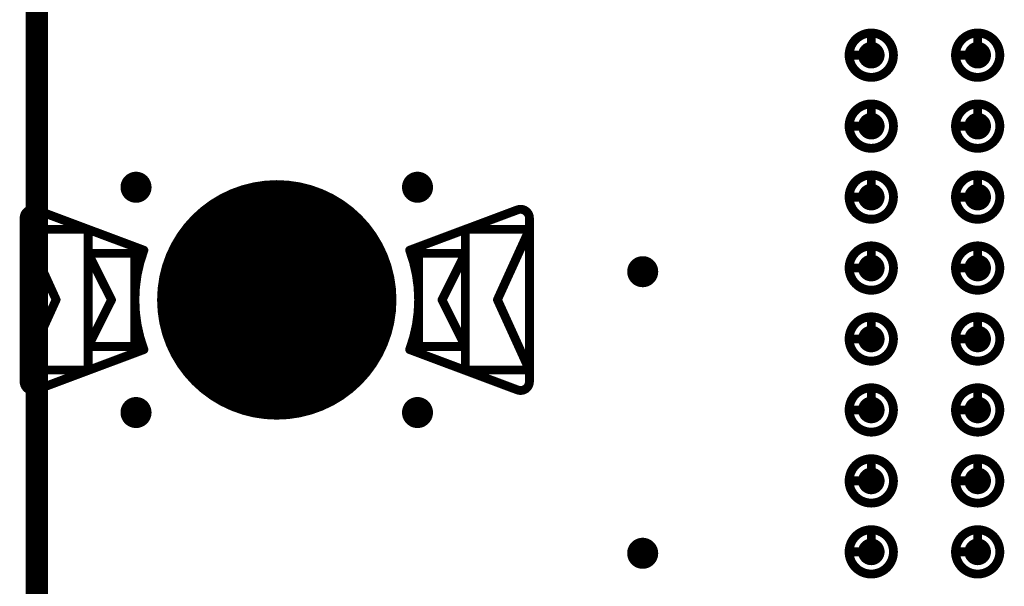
# Model space of a CAD drawing. Header units: millimetres. Extents: x 62 to 363, y 42 to 391.
# Tile 118 of 216: x 256.66 to 267.76, y 98.21 to 104.6. Entities that reach past the tile are written whole.
import ezdxf

# ---------------------------------------------------------------- set-up
doc = ezdxf.new("R2010")
doc.units = ezdxf.units.MM
for name, color, linetype in [('Mechanical8', 56, 'Continuous'), ('PadHoleLayer', 156, 'Continuous'), ('ViaHoleLayer', 16, 'Continuous')]:
    doc.layers.add(name, color=color, linetype=linetype)

# ---------------------------------------------------------------- blocks, each defined once
blk = doc.blocks.new('HARWIN_S9121_45R_32')
at = {"layer": 'Mechanical8'}
for points, const_width in [([(1.3, 0, 1), (-1.3, 0, 1)], 0.1), ([(-2.74, 1.015, 1), (-2.69, 1.015, 1)], 0.05), ([(-2.74, 1.015, 1), (-2.69, 1.015, 1)], 0.05), ([(2.69, 1.015, 1), (2.74, 1.015, 1)], 0.05), ([(2.69, 1.015, 1), (2.74, 1.015, 1)], 0.05), ([(-2.875, 0.921, 1), (-2.825, 0.921, 1)], 0.05), ([(-2.875, 0.921, 1), (-2.825, 0.921, 1)], 0.05), ([(2.825, 0.921, 1), (2.875, 0.921, 1)], 0.05), ([(2.825, 0.921, 1), (2.875, 0.921, 1)], 0.05), ([(-2.875, 0.791, 1), (-2.825, 0.791, 1)], 0.05), ([(-2.875, 0.791, 1), (-2.825, 0.791, 1)], 0.05), ([(-2.875, 0.791, 1), (-2.825, 0.791, 1)], 0.05), ([(-2.152, 0.791, 1), (-2.102, 0.791, 1)], 0.05), ([(-2.152, 0.791, 1), (-2.102, 0.791, 1)], 0.05), ([(2.103, 0.791, 1), (2.153, 0.791, 1)], 0.05), ([(2.103, 0.791, 1), (2.153, 0.791, 1)], 0.05), ([(2.825, 0.791, 1), (2.875, 0.791, 1)], 0.05), ([(2.825, 0.791, 1), (2.875, 0.791, 1)], 0.05), ([(2.825, 0.791, 1), (2.875, 0.791, 1)], 0.05), ([(-2.152, 0.525, 1), (-2.102, 0.525, 1)], 0.05), ([(-2.152, 0.525, 1), (-2.102, 0.525, 1)], 0.05), ([(-2.152, 0.525, 1), (-2.102, 0.525, 1)], 0.05), ([(-1.625, 0.525, 1), (-1.575, 0.525, 1)], 0.05), ([(-1.625, 0.525, 1), (-1.575, 0.525, 1)], 0.05), ([(-1.524, 0.56, 1), (-1.474, 0.56, 1)], 0.05), ([(-1.524, 0.56, 1), (-1.474, 0.56, 1)], 0.05), ([(1.474, 0.56, 1), (1.524, 0.56, 1)], 0.05), ([(1.474, 0.56, 1), (1.524, 0.56, 1)], 0.05), ([(1.575, 0.525, 1), (1.625, 0.525, 1)], 0.05), ([(1.575, 0.525, 1), (1.625, 0.525, 1)], 0.05), ([(2.103, 0.525, 1), (2.153, 0.525, 1)], 0.05), ([(2.103, 0.525, 1), (2.153, 0.525, 1)], 0.05), ([(2.103, 0.525, 1), (2.153, 0.525, 1)], 0.05), ([(-0.025, 0.5, 1), (0.025, 0.5, 1)], 0.05), ([(-0.025, 0.5, 1), (0.025, 0.5, 1)], 0.05), ([(-2.514, -0.002, 1), (-2.464, -0.002, 1)], 0.05), ([(-2.514, -0.002, 1), (-2.464, -0.002, 1)], 0.05), ([(-1.889, 0, 1), (-1.839, 0, 1)], 0.05), ([(-1.889, 0, 1), (-1.839, 0, 1)], 0.05), ([(-1.325, 0, 1), (-1.275, 0, 1)], 0.05), ([(-0.525, 0, 1), (-0.475, 0, 1)], 0.05), ([(-0.525, 0, 1), (-0.475, 0, 1)], 0.05), ([(-0.025, 0, 1), (0.025, 0, 1)], 0.05), ([(-0.025, 0, 1), (0.025, 0, 1)], 0.05), ([(-0.025, 0, 1), (0.025, 0, 1)], 0.05), ([(-0.025, 0, 1), (0.025, 0, 1)], 0.05), ([(-0.025, 0, 1), (0.025, 0, 1)], 0.05), ([(-0.025, 0, 1), (0.025, 0, 1)], 0.05), ([(-0.025, 0, 1), (0.025, 0, 1)], 0.05), ([(-0.025, 0, 1), (0.025, 0, 1)], 0.05), ([(0.475, 0, 1), (0.525, 0, 1)], 0.05), ([(0.475, 0, 1), (0.525, 0, 1)], 0.05), ([(1.275, 0, 1), (1.325, 0, 1)], 0.05), ([(1.839, 0, 1), (1.889, 0, 1)], 0.05), ([(1.839, 0, 1), (1.889, 0, 1)], 0.05), ([(2.464, -0.002, 1), (2.514, -0.002, 1)], 0.05), ([(2.464, -0.002, 1), (2.514, -0.002, 1)], 0.05), ([(-2.152, -0.525, 1), (-2.102, -0.525, 1)], 0.05), ([(-2.152, -0.525, 1), (-2.102, -0.525, 1)], 0.05), ([(-2.152, -0.525, 1), (-2.102, -0.525, 1)], 0.05), ([(-1.625, -0.525, 1), (-1.575, -0.525, 1)], 0.05), ([(-1.625, -0.525, 1), (-1.575, -0.525, 1)], 0.05), ([(-1.524, -0.56, 1), (-1.474, -0.56, 1)], 0.05), ([(-1.524, -0.56, 1), (-1.474, -0.56, 1)], 0.05), ([(-0.025, -0.5, 1), (0.025, -0.5, 1)], 0.05), ([(-0.025, -0.5, 1), (0.025, -0.5, 1)], 0.05), ([(1.474, -0.56, 1), (1.524, -0.56, 1)], 0.05), ([(1.474, -0.56, 1), (1.524, -0.56, 1)], 0.05), ([(1.575, -0.525, 1), (1.625, -0.525, 1)], 0.05), ([(1.575, -0.525, 1), (1.625, -0.525, 1)], 0.05), ([(2.103, -0.525, 1), (2.153, -0.525, 1)], 0.05), ([(2.103, -0.525, 1), (2.153, -0.525, 1)], 0.05), ([(2.103, -0.525, 1), (2.153, -0.525, 1)], 0.05), ([(-2.875, -0.795, 1), (-2.825, -0.795, 1)], 0.05), ([(-2.875, -0.795, 1), (-2.825, -0.795, 1)], 0.05), ([(-2.875, -0.795, 1), (-2.825, -0.795, 1)], 0.05), ([(-2.152, -0.795, 1), (-2.102, -0.795, 1)], 0.05), ([(-2.152, -0.795, 1), (-2.102, -0.795, 1)], 0.05), ([(2.103, -0.795, 1), (2.153, -0.795, 1)], 0.05), ([(2.103, -0.795, 1), (2.153, -0.795, 1)], 0.05), ([(2.825, -0.795, 1), (2.875, -0.795, 1)], 0.05), ([(2.825, -0.795, 1), (2.875, -0.795, 1)], 0.05), ([(2.825, -0.795, 1), (2.875, -0.795, 1)], 0.05), ([(-2.875, -0.921, 1), (-2.825, -0.921, 1)], 0.05), ([(-2.875, -0.921, 1), (-2.825, -0.921, 1)], 0.05), ([(2.825, -0.921, 1), (2.875, -0.921, 1)], 0.05), ([(2.825, -0.921, 1), (2.875, -0.921, 1)], 0.05), ([(-2.74, -1.015, 1), (-2.69, -1.015, 1)], 0.05), ([(-2.74, -1.015, 1), (-2.69, -1.015, 1)], 0.05), ([(2.69, -1.015, 1), (2.74, -1.015, 1)], 0.05), ([(2.69, -1.015, 1), (2.74, -1.015, 1)], 0.05)]:
    blk.add_lwpolyline(points, format="xyb", close=True, dxfattribs=dict(at, const_width=const_width))
at = {"layer": 'Mechanical8', "const_width": 0.1}
for points in [[(-2.85, 0.921, -0.523343), (-2.715, 1.015)], [(2.715, 1.015, -0.523343), (2.85, 0.921)], [(-1.499, -0.56, -0.180829), (-1.499, 0.56)], [(1.499, 0.56, -0.180829), (1.499, -0.56)], [(-2.715, -1.015, -0.523343), (-2.85, -0.921)], [(2.85, -0.921, -0.523343), (2.715, -1.015)]]:
    blk.add_lwpolyline(points, format="xyb", dxfattribs=at)
for points in [[(-1.499, 0.56), (-2.715, 1.015)], [(2.715, 1.015), (1.499, 0.56)], [(-2.85, 0.921), (-2.85, -0.921)], [(2.85, 0.921), (2.85, -0.921)], [(-2.85, 0.791), (-2.85, -0.795)], [(-2.489, -0.002), (-2.85, 0.791)], [(-2.127, 0.791), (-2.85, 0.791)], [(-2.127, 0.791), (-2.127, -0.795)], [(2.128, 0.791), (2.128, -0.795)], [(2.85, 0.791), (2.128, 0.791)], [(2.85, 0.791), (2.489, -0.002)], [(2.85, 0.791), (2.85, -0.795)], [(-2.127, 0.525), (-2.127, -0.525)], [(-1.864, 0), (-2.127, 0.525)], [(-1.6, 0.525), (-2.127, 0.525)], [(-1.6, 0.525), (-1.6, -0.525)], [(1.6, 0.525), (1.6, -0.525)], [(2.128, 0.525), (1.6, 0.525)], [(2.128, 0.525), (1.864, 0)], [(2.128, 0.525), (2.128, -0.525)], [(0, 0.5), (0, 0)], [(0, 0.5), (0, 0)], [(-2.489, -0.002), (-2.85, -0.795)], [(-1.864, 0), (-2.127, -0.525)], [(0, 0), (-0.5, 0)], [(0, 0), (-0.5, 0)], [(0, 0), (0, -0.5)], [(0, 0), (0, -0.5)], [(0.5, 0), (0, 0)], [(0.5, 0), (0, 0)], [(2.128, -0.525), (1.864, 0)], [(2.85, -0.795), (2.489, -0.002)], [(-1.499, -0.56), (-2.715, -1.015)], [(-1.6, -0.525), (-2.127, -0.525)], [(2.715, -1.015), (1.499, -0.56)], [(2.128, -0.525), (1.6, -0.525)], [(-2.127, -0.795), (-2.85, -0.795)], [(2.85, -0.795), (2.128, -0.795)]]:
    blk.add_lwpolyline(points, dxfattribs=at)
at = {"layer": 'PadHoleLayer', "const_width": 1.3}
blk.add_lwpolyline([(-0.65, 0, 1), (0.65, 0, 1)], format="xyb", close=True, dxfattribs=at)
blk = doc.blocks.new('SAMTEC_SEAM8_40_S02_0_S_10_2_GP_K_HP_1864')
at = {"layer": 'Mechanical8'}
for points, const_width in [([(-4.95, 4.6, 1), (-5.45, 4.6, 1)], 0.1), ([(-5.225, 4.85, 1), (-5.175, 4.85, 1)], 0.05), ([(-4.15, 4.6, 1), (-4.65, 4.6, 1)], 0.1), ([(-4.425, 4.85, 1), (-4.375, 4.85, 1)], 0.05), ([(-3.35, 4.6, 1), (-3.85, 4.6, 1)], 0.1), ([(-3.625, 4.85, 1), (-3.575, 4.85, 1)], 0.05), ([(-2.55, 4.6, 1), (-3.05, 4.6, 1)], 0.1), ([(-2.825, 4.85, 1), (-2.775, 4.85, 1)], 0.05), ([(-1.75, 4.6, 1), (-2.25, 4.6, 1)], 0.1), ([(-2.025, 4.85, 1), (-1.975, 4.85, 1)], 0.05), ([(-0.95, 4.6, 1), (-1.45, 4.6, 1)], 0.1), ([(-1.225, 4.85, 1), (-1.175, 4.85, 1)], 0.05), ([(-0.15, 4.6, 1), (-0.65, 4.6, 1)], 0.1), ([(-0.425, 4.85, 1), (-0.375, 4.85, 1)], 0.05), ([(0.65, 4.6, 1), (0.15, 4.6, 1)], 0.1), ([(0.375, 4.85, 1), (0.425, 4.85, 1)], 0.05), ([(-5.475, 4.6, 1), (-5.425, 4.6, 1)], 0.05), ([(-5.225, 4.6, 1), (-5.175, 4.6, 1)], 0.05), ([(-5.225, 4.6, 1), (-5.175, 4.6, 1)], 0.05), ([(-4.975, 4.6, 1), (-4.925, 4.6, 1)], 0.05), ([(-4.975, 4.6, 1), (-4.925, 4.6, 1)], 0.05), ([(-4.675, 4.6, 1), (-4.625, 4.6, 1)], 0.05), ([(-4.425, 4.6, 1), (-4.375, 4.6, 1)], 0.05), ([(-4.425, 4.6, 1), (-4.375, 4.6, 1)], 0.05), ([(-4.175, 4.6, 1), (-4.125, 4.6, 1)], 0.05), ([(-4.175, 4.6, 1), (-4.125, 4.6, 1)], 0.05), ([(-3.875, 4.6, 1), (-3.825, 4.6, 1)], 0.05), ([(-3.625, 4.6, 1), (-3.575, 4.6, 1)], 0.05), ([(-3.625, 4.6, 1), (-3.575, 4.6, 1)], 0.05), ([(-3.375, 4.6, 1), (-3.325, 4.6, 1)], 0.05), ([(-3.375, 4.6, 1), (-3.325, 4.6, 1)], 0.05), ([(-3.075, 4.6, 1), (-3.025, 4.6, 1)], 0.05), ([(-2.825, 4.6, 1), (-2.775, 4.6, 1)], 0.05), ([(-2.825, 4.6, 1), (-2.775, 4.6, 1)], 0.05), ([(-2.575, 4.6, 1), (-2.525, 4.6, 1)], 0.05), ([(-2.575, 4.6, 1), (-2.525, 4.6, 1)], 0.05), ([(-2.275, 4.6, 1), (-2.225, 4.6, 1)], 0.05), ([(-2.025, 4.6, 1), (-1.975, 4.6, 1)], 0.05), ([(-2.025, 4.6, 1), (-1.975, 4.6, 1)], 0.05), ([(-1.775, 4.6, 1), (-1.725, 4.6, 1)], 0.05), ([(-1.775, 4.6, 1), (-1.725, 4.6, 1)], 0.05), ([(-1.475, 4.6, 1), (-1.425, 4.6, 1)], 0.05), ([(-1.225, 4.6, 1), (-1.175, 4.6, 1)], 0.05), ([(-1.225, 4.6, 1), (-1.175, 4.6, 1)], 0.05), ([(-0.975, 4.6, 1), (-0.925, 4.6, 1)], 0.05), ([(-0.975, 4.6, 1), (-0.925, 4.6, 1)], 0.05), ([(-0.675, 4.6, 1), (-0.625, 4.6, 1)], 0.05), ([(-0.425, 4.6, 1), (-0.375, 4.6, 1)], 0.05), ([(-0.425, 4.6, 1), (-0.375, 4.6, 1)], 0.05), ([(-0.175, 4.6, 1), (-0.125, 4.6, 1)], 0.05), ([(-0.175, 4.6, 1), (-0.125, 4.6, 1)], 0.05), ([(0.125, 4.6, 1), (0.175, 4.6, 1)], 0.05), ([(0.375, 4.6, 1), (0.425, 4.6, 1)], 0.05), ([(0.375, 4.6, 1), (0.425, 4.6, 1)], 0.05), ([(0.625, 4.6, 1), (0.675, 4.6, 1)], 0.05), ([(0.625, 4.6, 1), (0.675, 4.6, 1)], 0.05), ([(-4.95, 3.4, 1), (-5.45, 3.4, 1)], 0.1), ([(-5.225, 3.65, 1), (-5.175, 3.65, 1)], 0.05), ([(-4.15, 3.4, 1), (-4.65, 3.4, 1)], 0.1), ([(-4.425, 3.65, 1), (-4.375, 3.65, 1)], 0.05), ([(-3.35, 3.4, 1), (-3.85, 3.4, 1)], 0.1), ([(-3.625, 3.65, 1), (-3.575, 3.65, 1)], 0.05), ([(-2.55, 3.4, 1), (-3.05, 3.4, 1)], 0.1), ([(-2.825, 3.65, 1), (-2.775, 3.65, 1)], 0.05), ([(-1.75, 3.4, 1), (-2.25, 3.4, 1)], 0.1), ([(-2.025, 3.65, 1), (-1.975, 3.65, 1)], 0.05), ([(-0.95, 3.4, 1), (-1.45, 3.4, 1)], 0.1), ([(-1.225, 3.65, 1), (-1.175, 3.65, 1)], 0.05), ([(-0.15, 3.4, 1), (-0.65, 3.4, 1)], 0.1), ([(-0.425, 3.65, 1), (-0.375, 3.65, 1)], 0.05), ([(0.65, 3.4, 1), (0.15, 3.4, 1)], 0.1), ([(0.375, 3.65, 1), (0.425, 3.65, 1)], 0.05), ([(-5.475, 3.4, 1), (-5.425, 3.4, 1)], 0.05), ([(-5.225, 3.4, 1), (-5.175, 3.4, 1)], 0.05), ([(-5.225, 3.4, 1), (-5.175, 3.4, 1)], 0.05), ([(-4.975, 3.4, 1), (-4.925, 3.4, 1)], 0.05), ([(-4.975, 3.4, 1), (-4.925, 3.4, 1)], 0.05), ([(-4.675, 3.4, 1), (-4.625, 3.4, 1)], 0.05), ([(-4.425, 3.4, 1), (-4.375, 3.4, 1)], 0.05), ([(-4.425, 3.4, 1), (-4.375, 3.4, 1)], 0.05), ([(-4.175, 3.4, 1), (-4.125, 3.4, 1)], 0.05), ([(-4.175, 3.4, 1), (-4.125, 3.4, 1)], 0.05), ([(-3.875, 3.4, 1), (-3.825, 3.4, 1)], 0.05), ([(-3.625, 3.4, 1), (-3.575, 3.4, 1)], 0.05), ([(-3.625, 3.4, 1), (-3.575, 3.4, 1)], 0.05), ([(-3.375, 3.4, 1), (-3.325, 3.4, 1)], 0.05), ([(-3.375, 3.4, 1), (-3.325, 3.4, 1)], 0.05), ([(-3.075, 3.4, 1), (-3.025, 3.4, 1)], 0.05), ([(-2.825, 3.4, 1), (-2.775, 3.4, 1)], 0.05), ([(-2.825, 3.4, 1), (-2.775, 3.4, 1)], 0.05), ([(-2.575, 3.4, 1), (-2.525, 3.4, 1)], 0.05), ([(-2.575, 3.4, 1), (-2.525, 3.4, 1)], 0.05), ([(-2.275, 3.4, 1), (-2.225, 3.4, 1)], 0.05), ([(-2.025, 3.4, 1), (-1.975, 3.4, 1)], 0.05), ([(-2.025, 3.4, 1), (-1.975, 3.4, 1)], 0.05), ([(-1.775, 3.4, 1), (-1.725, 3.4, 1)], 0.05), ([(-1.775, 3.4, 1), (-1.725, 3.4, 1)], 0.05), ([(-1.475, 3.4, 1), (-1.425, 3.4, 1)], 0.05), ([(-1.225, 3.4, 1), (-1.175, 3.4, 1)], 0.05), ([(-1.225, 3.4, 1), (-1.175, 3.4, 1)], 0.05), ([(-0.975, 3.4, 1), (-0.925, 3.4, 1)], 0.05), ([(-0.975, 3.4, 1), (-0.925, 3.4, 1)], 0.05), ([(-0.675, 3.4, 1), (-0.625, 3.4, 1)], 0.05), ([(-0.425, 3.4, 1), (-0.375, 3.4, 1)], 0.05), ([(-0.425, 3.4, 1), (-0.375, 3.4, 1)], 0.05), ([(-0.175, 3.4, 1), (-0.125, 3.4, 1)], 0.05), ([(-0.175, 3.4, 1), (-0.125, 3.4, 1)], 0.05), ([(0.125, 3.4, 1), (0.175, 3.4, 1)], 0.05), ([(0.375, 3.4, 1), (0.425, 3.4, 1)], 0.05), ([(0.375, 3.4, 1), (0.425, 3.4, 1)], 0.05), ([(0.625, 3.4, 1), (0.675, 3.4, 1)], 0.05), ([(0.625, 3.4, 1), (0.675, 3.4, 1)], 0.05)]:
    blk.add_lwpolyline(points, format="xyb", close=True, dxfattribs=dict(at, const_width=const_width))
at = {"layer": 'Mechanical8', "const_width": 0.1}
for points in [[(-5.2, 4.85), (-5.2, 4.6)], [(-4.4, 4.85), (-4.4, 4.6)], [(-3.6, 4.85), (-3.6, 4.6)], [(-2.8, 4.85), (-2.8, 4.6)], [(-2, 4.85), (-2, 4.6)], [(-1.2, 4.85), (-1.2, 4.6)], [(-0.4, 4.85), (-0.4, 4.6)], [(0.4, 4.85), (0.4, 4.6)], [(-5.2, 4.6), (-4.95, 4.6)], [(-4.4, 4.6), (-4.15, 4.6)], [(-3.6, 4.6), (-3.35, 4.6)], [(-2.8, 4.6), (-2.55, 4.6)], [(-2, 4.6), (-1.75, 4.6)], [(-1.2, 4.6), (-0.95, 4.6)], [(-0.4, 4.6), (-0.15, 4.6)], [(0.4, 4.6), (0.65, 4.6)], [(-5.2, 3.65), (-5.2, 3.4)], [(-4.4, 3.65), (-4.4, 3.4)], [(-3.6, 3.65), (-3.6, 3.4)], [(-2.8, 3.65), (-2.8, 3.4)], [(-2, 3.65), (-2, 3.4)], [(-1.2, 3.65), (-1.2, 3.4)], [(-0.4, 3.65), (-0.4, 3.4)], [(0.4, 3.65), (0.4, 3.4)], [(-5.2, 3.4), (-4.95, 3.4)], [(-4.4, 3.4), (-4.15, 3.4)], [(-3.6, 3.4), (-3.35, 3.4)], [(-2.8, 3.4), (-2.55, 3.4)], [(-2, 3.4), (-1.75, 3.4)], [(-1.2, 3.4), (-0.95, 3.4)], [(-0.4, 3.4), (-0.15, 3.4)], [(0.4, 3.4), (0.65, 3.4)]]:
    blk.add_lwpolyline(points, dxfattribs=at)
at = {"layer": 'PadHoleLayer', "const_width": 0.15}
for points in [[(-5.275, 4.6, 1), (-5.125, 4.6, 1)], [(-4.475, 4.6, 1), (-4.325, 4.6, 1)], [(-3.675, 4.6, 1), (-3.525, 4.6, 1)], [(-2.875, 4.6, 1), (-2.725, 4.6, 1)], [(-2.075, 4.6, 1), (-1.925, 4.6, 1)], [(-1.275, 4.6, 1), (-1.125, 4.6, 1)], [(-0.475, 4.6, 1), (-0.325, 4.6, 1)], [(0.325, 4.6, 1), (0.475, 4.6, 1)], [(-5.275, 3.4, 1), (-5.125, 3.4, 1)], [(-4.475, 3.4, 1), (-4.325, 3.4, 1)], [(-3.675, 3.4, 1), (-3.525, 3.4, 1)], [(-2.875, 3.4, 1), (-2.725, 3.4, 1)], [(-2.075, 3.4, 1), (-1.925, 3.4, 1)], [(-1.275, 3.4, 1), (-1.125, 3.4, 1)], [(-0.475, 3.4, 1), (-0.325, 3.4, 1)], [(0.325, 3.4, 1), (0.475, 3.4, 1)]]:
    blk.add_lwpolyline(points, format="xyb", close=True, dxfattribs=at)

msp = doc.modelspace()

# ---------------------------------------------------------------- linework, layer by layer
at = {"layer": 'Mechanical8', "const_width": 0.254}
msp.add_lwpolyline([(256.85, 74.118), (256.85, 390.144)], dxfattribs=at)
at = {"layer": 'ViaHoleLayer', "const_width": 0.175}
for points in [[(257.881, 102.711, 1), (258.056, 102.711, 1)], [(261.056, 102.711, 1), (261.231, 102.711, 1)], [(263.596, 101.759, 1), (263.771, 101.759, 1)], [(257.881, 100.171, 1), (258.056, 100.171, 1)], [(261.056, 100.171, 1), (261.231, 100.171, 1)], [(263.596, 98.584, 1), (263.771, 98.584, 1)]]:
    msp.add_lwpolyline(points, format="xyb", close=True, dxfattribs=at)

# ---------------------------------------------------------------- block references
for name, p, rotation in [('SAMTEC_SEAM8_40_S02_0_S_10_2_GP_K_HP_1864', (270.862, 103.8), 90), ('HARWIN_S9121_45R_32', (259.556, 101.441), 180)]:
    msp.add_blockref(name, p, dxfattribs=dict(rotation=rotation))

doc.saveas('drawing.dxf')
